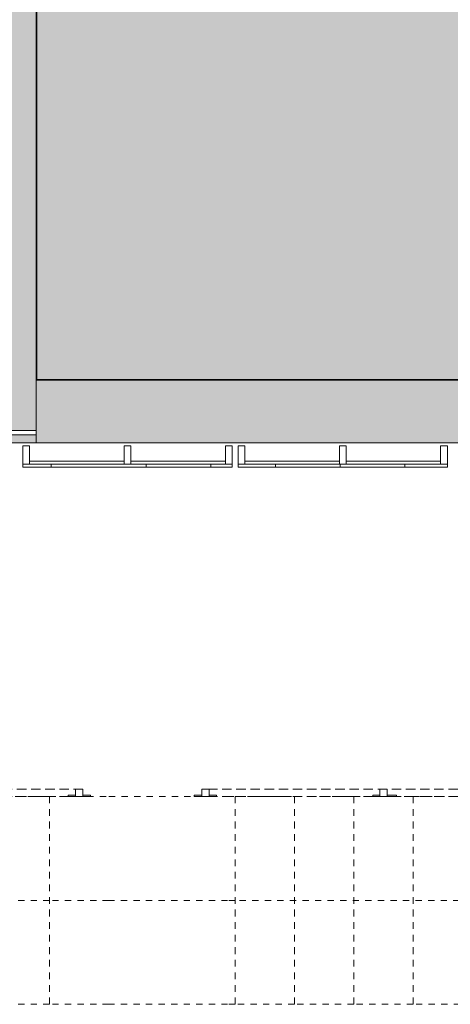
# Model space of a CAD drawing. Header units: millimetres. Extents: x -30 to 102382, y -31808 to 51594.
# Tile 79 of 172: x 47829 to 50730, y 15825 to 22458. Entities that reach past the tile are written whole.
import ezdxf

# ---------------------------------------------------------------- set-up
doc = ezdxf.new("R2010")
doc.units = ezdxf.units.MM
doc.header["$MEASUREMENT"] = 0
for name, pattern in [('Dashed Small', [84.666667, 42.333333, -42.333333]), ('Hidden Line', [95.25, 63.5, -31.75]), ('Kontuurjoon 01', [95.25, 63.5, -31.75]), ('tl_xref_DASH_2.5-1.25', [3750, 2500, -1250]), ('Wipeout_Contour', [1000, 0, -1000])]:
    doc.linetypes.add(name, pattern=pattern)
for name, color, linetype in [('04 Välissein kandev proj.AR', 7, 'Continuous'), ('05 Sisesein proj.AR', 7, 'Continuous'), ('06 Põrand proj.AR', 7, 'Continuous'), ('13 Fassaadikate välisosa.AR', 7, 'Continuous'), ('14 Piire välisosa.AR', 7, 'Continuous'), ('15 Trepp välisosa.AR', 7, 'Continuous'), ('47 Siseviimistlus_ põrand.SA', 7, 'Continuous'), ('47 Siseviimistlus_ sein.SA', 7, 'Continuous')]:
    doc.layers.add(name, color=color, linetype=linetype)

# ---------------------------------------------------------------- blocks, each defined once
blk = doc.blocks.new('FSD_M6[260]_2', base_point=(49300, 19443))
at = {"layer": '13 Fassaadikate välisosa.AR', "color": 7, "linetype": 'Continuous', "lineweight": 20}
for p, q in [((49551.9, 19463), (49551.9, 19443)), ((50423.2, 19463), (50423.2, 19443))]:
    blk.add_line(p, q, dxfattribs=at)
at = {"color": 254, "linetype": 'Wipeout_Contour', "lineweight": 0, "ltscale": 212187.018981}
blk.add_wipeout([(49345, 19463), (49345, 19588), (49300, 19588), (49300, 19463)], dxfattribs=at).dxf.layer = '13 Fassaadikate välisosa.AR'
at = {"color": 254, "linetype": 'Wipeout_Contour', "lineweight": 0, "ltscale": 214727.705996}
blk.add_wipeout([(50027.5, 19463), (50027.5, 19588), (49982.5, 19588), (49982.5, 19463)], dxfattribs=at).dxf.layer = '13 Fassaadikate välisosa.AR'
at = {"color": 254, "linetype": 'Wipeout_Contour', "lineweight": 0, "ltscale": 217272.985473}
blk.add_wipeout([(50710, 19463), (50710, 19588), (50665, 19588), (50665, 19463)], dxfattribs=at).dxf.layer = '13 Fassaadikate välisosa.AR'
at = {"layer": '13 Fassaadikate välisosa.AR', "color": 7, "linetype": 'Continuous', "lineweight": 20}
for p, q in [((49300, 19588), (49345, 19588)), ((49300, 19463), (49300, 19588)), ((49345, 19588), (49345, 19463)), ((49982.5, 19588), (50027.5, 19588)), ((49982.5, 19463), (49982.5, 19588)), ((50027.5, 19588), (50027.5, 19463)), ((50665, 19588), (50710, 19588)), ((50665, 19463), (50665, 19588)), ((50710, 19588), (50710, 19463)), ((49345, 19463), (49300, 19463)), ((50710, 19463), (49300, 19463)), ((49300, 19463), (49300, 19443)), ((50710, 19463), (49300, 19463)), ((49300, 19463), (49300, 19443)), ((50710, 19443), (49300, 19443)), ((50710, 19443), (49300, 19443)), ((49982.5, 19483), (49345, 19483)), ((49345, 19483), (49345, 19463)), ((49982.5, 19463), (49345, 19463)), ((50710, 19463), (49551.9, 19463)), ((50710, 19443), (49551.9, 19443)), ((49982.5, 19483), (49982.5, 19463)), ((50027.5, 19463), (49982.5, 19463)), ((50710, 19463), (49987.5, 19463)), ((49987.5, 19463), (49987.5, 19443)), ((50710, 19443), (49987.5, 19443)), ((50665, 19483), (50027.5, 19483)), ((50027.5, 19483), (50027.5, 19463)), ((50665, 19463), (50027.5, 19463)), ((50710, 19463), (50423.2, 19463)), ((50710, 19443), (50423.2, 19443)), ((50665, 19483), (50665, 19463)), ((50710, 19463), (50665, 19463)), ((50710, 19463), (50710, 19443)), ((50710, 19463), (50710, 19443)), ((50710, 19463), (50710, 19443)), ((50710, 19463), (50710, 19443)), ((50710, 19463), (50710, 19443))]:
    blk.add_line(p, q, dxfattribs=at)
blk = doc.blocks.new('FSD_M5[261]_2', base_point=(47850, 19443))
at = {"layer": '13 Fassaadikate välisosa.AR', "color": 7, "linetype": 'Continuous', "lineweight": 20}
for p, q in [((48041.7, 19463), (48041.7, 19443)), ((48680.6, 19463), (48680.6, 19443)), ((49116.3, 19463), (49116.3, 19443))]:
    blk.add_line(p, q, dxfattribs=at)
at = {"color": 254, "linetype": 'Wipeout_Contour', "lineweight": 0, "ltscale": 206805.239453}
blk.add_wipeout([(47850, 19463), (47895, 19463), (47895, 19588), (47850, 19588)], dxfattribs=at).dxf.layer = '13 Fassaadikate välisosa.AR'
at = {"color": 254, "linetype": 'Wipeout_Contour', "lineweight": 0, "ltscale": 209335.605586}
blk.add_wipeout([(48532.5, 19463), (48577.5, 19463), (48577.5, 19588), (48532.5, 19588)], dxfattribs=at).dxf.layer = '13 Fassaadikate välisosa.AR'
at = {"color": 254, "linetype": 'Wipeout_Contour', "lineweight": 0, "ltscale": 211870.928309}
blk.add_wipeout([(49215, 19588), (49215, 19463), (49260, 19463), (49260, 19588)], dxfattribs=at).dxf.layer = '13 Fassaadikate välisosa.AR'
at = {"layer": '13 Fassaadikate välisosa.AR', "color": 7, "linetype": 'Continuous', "lineweight": 20}
for p, q in [((47850, 19588), (47895, 19588)), ((47850, 19463), (47850, 19588)), ((47895, 19588), (47895, 19463)), ((48532.5, 19588), (48577.5, 19588)), ((48532.5, 19463), (48532.5, 19588)), ((48577.5, 19588), (48577.5, 19463)), ((49215, 19588), (49260, 19588)), ((49215, 19463), (49215, 19588)), ((49260, 19588), (49260, 19463)), ((47895, 19463), (47850, 19463)), ((49260, 19463), (47850, 19463)), ((47850, 19463), (47850, 19443)), ((49260, 19463), (47850, 19463)), ((47850, 19463), (47850, 19443)), ((49260, 19463), (47850, 19463)), ((47850, 19463), (47850, 19443)), ((49260, 19463), (47850, 19463)), ((47850, 19463), (47850, 19443)), ((49260, 19463), (47850, 19463)), ((47850, 19463), (47850, 19443)), ((49260, 19463), (47850, 19463)), ((47850, 19463), (47850, 19443)), ((49260, 19463), (47850, 19463)), ((47850, 19463), (47850, 19443)), ((49260, 19463), (47850, 19463)), ((47850, 19463), (47850, 19443)), ((49260, 19443), (47850, 19443)), ((49260, 19443), (47850, 19443)), ((49260, 19443), (47850, 19443)), ((49260, 19443), (47850, 19443)), ((49260, 19443), (47850, 19443)), ((49260, 19443), (47850, 19443)), ((49260, 19443), (47850, 19443)), ((49260, 19443), (47850, 19443)), ((48532.5, 19483), (47895, 19483)), ((47895, 19483), (47895, 19463)), ((48532.5, 19463), (47895, 19463)), ((49260, 19463), (48041.7, 19463)), ((49260, 19443), (48041.7, 19443)), ((48532.5, 19483), (48532.5, 19463)), ((48577.5, 19463), (48532.5, 19463)), ((49215, 19483), (48577.5, 19483)), ((48577.5, 19483), (48577.5, 19463)), ((49215, 19463), (48577.5, 19463)), ((49260, 19463), (48680.6, 19463)), ((49260, 19443), (48680.6, 19443)), ((49260, 19463), (49116.3, 19463)), ((49260, 19443), (49116.3, 19443)), ((49215, 19483), (49215, 19463)), ((49260, 19463), (49215, 19463)), ((49260, 19463), (49260, 19443)), ((49260, 19463), (49260, 19443)), ((49260, 19463), (49260, 19443)), ((49260, 19463), (49260, 19443)), ((49260, 19463), (49260, 19443)), ((49260, 19463), (49260, 19443)), ((49260, 19463), (49260, 19443)), ((49260, 19463), (49260, 19443)), ((49260, 19463), (49260, 19443)), ((49260, 19463), (49260, 19443)), ((49260, 19463), (49260, 19443))]:
    blk.add_line(p, q, dxfattribs=at)
blk = doc.blocks.new('FSD-02[507]_2', base_point=(49300, 19588))
at = {"color": 254, "linetype": 'Wipeout_Contour', "lineweight": 0, "ltscale": 212187.021405}
blk.add_wipeout([(49300, 19588), (49300, 19463), (49345, 19463), (49345, 19588)], dxfattribs=at).dxf.layer = '13 Fassaadikate välisosa.AR'
at = {"color": 254, "linetype": 'Wipeout_Contour', "lineweight": 0, "ltscale": 214727.708229}
blk.add_wipeout([(49982.5, 19588), (49982.5, 19463), (50027.5, 19463), (50027.5, 19588)], dxfattribs=at).dxf.layer = '13 Fassaadikate välisosa.AR'
at = {"color": 254, "linetype": 'Wipeout_Contour', "lineweight": 0, "ltscale": 217272.987516}
blk.add_wipeout([(50665, 19588), (50665, 19463), (50710, 19463), (50710, 19588)], dxfattribs=at).dxf.layer = '13 Fassaadikate välisosa.AR'
at = {"layer": '13 Fassaadikate välisosa.AR', "color": 7, "linetype": 'Continuous', "lineweight": 20}
for p, q in [((49300, 19588), (49345, 19588)), ((49300, 19463), (49300, 19588)), ((49345, 19588), (49345, 19463)), ((49982.5, 19588), (50027.5, 19588)), ((49982.5, 19463), (49982.5, 19588)), ((50027.5, 19588), (50027.5, 19463)), ((50665, 19588), (50710, 19588)), ((50665, 19463), (50665, 19588)), ((50710, 19588), (50710, 19463)), ((49345, 19463), (49300, 19463)), ((50710, 19463), (49300, 19463)), ((49300, 19443), (49300, 19463)), ((50710, 19463), (49300, 19463)), ((49300, 19443), (49300, 19463)), ((50710, 19463), (49300, 19463)), ((49300, 19443), (49300, 19463)), ((50710, 19463), (49300, 19463)), ((49300, 19443), (49300, 19463)), ((50710, 19463), (49300, 19463)), ((49300, 19443), (49300, 19463)), ((50710, 19463), (49300, 19463)), ((49300, 19443), (49300, 19463)), ((50710, 19463), (49300, 19463)), ((49300, 19443), (49300, 19463)), ((50710, 19463), (49300, 19463)), ((49300, 19443), (49300, 19463)), ((50710, 19463), (49300, 19463)), ((49300, 19443), (49300, 19463)), ((50710, 19443), (49300, 19443)), ((50710, 19443), (49300, 19443)), ((50710, 19443), (49300, 19443)), ((50710, 19443), (49300, 19443)), ((50710, 19443), (49300, 19443)), ((50710, 19443), (49300, 19443)), ((50710, 19443), (49300, 19443)), ((50710, 19443), (49300, 19443)), ((50710, 19443), (49300, 19443)), ((50027.5, 19463), (49982.5, 19463)), ((50710, 19463), (50665, 19463)), ((50710, 19443), (50710, 19463)), ((50710, 19443), (50710, 19463)), ((50710, 19443), (50710, 19463)), ((50710, 19443), (50710, 19463)), ((50710, 19443), (50710, 19463)), ((50710, 19443), (50710, 19463)), ((50710, 19443), (50710, 19463)), ((50710, 19443), (50710, 19463)), ((50710, 19443), (50710, 19463))]:
    blk.add_line(p, q, dxfattribs=at)
blk = doc.blocks.new('Piire VP-01-03[594]_2', base_point=(56480, 17225))
at = {"layer": '14 Piire välisosa.AR', "color": 7, "linetype": 'Hidden Line', "lineweight": 20}
for p, q in [((49055, 17275), (49055, 17225)), ((49105, 17275), (49055, 17275)), ((49105, 17225), (49105, 17275)), ((50255, 17275), (50255, 17225)), ((50305, 17275), (50255, 17275)), ((50305, 17225), (50305, 17275)), ((49005, 17225), (49005, 17235)), ((49005, 17235), (49055, 17235)), ((49055, 17225), (49005, 17225)), ((49055, 17235), (49055, 17225)), ((49055, 17225), (49105, 17225)), ((49105, 17225), (49105, 17235)), ((49105, 17235), (49155, 17235)), ((49155, 17225), (49105, 17225)), ((49155, 17235), (49155, 17225)), ((50255, 17225), (50305, 17225))]:
    blk.add_line(p, q, dxfattribs=at)
at = {"layer": '14 Piire välisosa.AR', "color": 7, "linetype": 'Kontuurjoon 01', "lineweight": 20}
for p, q in [((56305, 17275), (49055, 17275)), ((49055, 17225), (49055, 17275)), ((56305, 17225), (49055, 17225)), ((50255, 17235), (50207.7, 17235)), ((50207.7, 17225), (50207.7, 17235)), ((50255, 17225), (50207.7, 17225)), ((50255, 17225), (50255, 17235)), ((50368.6, 17235), (50305, 17235)), ((50305, 17225), (50305, 17235)), ((50368.6, 17225), (50305, 17225)), ((50368.6, 17225), (50368.6, 17235))]:
    blk.add_line(p, q, dxfattribs=at)
blk = doc.blocks.new('Piire VP-02-04[595]_2', base_point=(48430, 17225))
at = {"layer": '14 Piire välisosa.AR', "color": 7, "linetype": 'Hidden Line', "lineweight": 20}
for p, q in [((42205, 17275), (42205, 17225)), ((42255, 17275), (42205, 17275)), ((42255, 17225), (42255, 17275)), ((43405, 17275), (43405, 17225)), ((43455, 17275), (43405, 17275)), ((43455, 17225), (43455, 17275)), ((44605, 17275), (44605, 17225)), ((44655, 17275), (44605, 17275)), ((44655, 17225), (44655, 17275)), ((45805, 17275), (45805, 17225)), ((45855, 17275), (45805, 17275)), ((45855, 17225), (45855, 17275)), ((47005, 17275), (47005, 17225)), ((47055, 17275), (47005, 17275)), ((47055, 17225), (47055, 17275)), ((48205, 17275), (48205, 17225)), ((48255, 17275), (48205, 17275)), ((48255, 17225), (48255, 17275)), ((42205, 17225), (42255, 17225)), ((43405, 17225), (43455, 17225)), ((44605, 17225), (44655, 17225)), ((45805, 17225), (45855, 17225)), ((47005, 17225), (47055, 17225)), ((48155, 17225), (48155, 17235)), ((48155, 17235), (48205, 17235)), ((48205, 17225), (48155, 17225)), ((48205, 17235), (48205, 17225)), ((48205, 17225), (48255, 17225)), ((48255, 17225), (48255, 17235)), ((48255, 17235), (48305, 17235)), ((48305, 17225), (48255, 17225)), ((48305, 17235), (48305, 17225))]:
    blk.add_line(p, q, dxfattribs=at)
at = {"layer": '14 Piire välisosa.AR', "color": 7, "linetype": 'Kontuurjoon 01', "lineweight": 20}
for p, q in [((48255, 17275), (42205, 17275)), ((42205, 17225), (42205, 17275)), ((48255, 17225), (48255, 17275)), ((42205, 17235), (42157.7, 17235)), ((42157.7, 17225), (42157.7, 17235)), ((42205, 17225), (42157.7, 17225)), ((42205, 17225), (42205, 17235)), ((48255, 17225), (42205, 17225)), ((42318.6, 17235), (42255, 17235)), ((42255, 17225), (42255, 17235)), ((42318.6, 17225), (42255, 17225)), ((42318.6, 17225), (42318.6, 17235)), ((43405, 17235), (43357.7, 17235)), ((43357.7, 17225), (43357.7, 17235)), ((43405, 17225), (43357.7, 17225)), ((43405, 17225), (43405, 17235)), ((43518.6, 17235), (43455, 17235)), ((43455, 17225), (43455, 17235)), ((43518.6, 17225), (43455, 17225)), ((43518.6, 17225), (43518.6, 17235)), ((44605, 17235), (44557.7, 17235)), ((44557.7, 17225), (44557.7, 17235)), ((44605, 17225), (44557.7, 17225)), ((44605, 17225), (44605, 17235)), ((44718.6, 17235), (44655, 17235)), ((44655, 17225), (44655, 17235)), ((44718.6, 17225), (44655, 17225)), ((44718.6, 17225), (44718.6, 17235)), ((45805, 17235), (45757.7, 17235)), ((45757.7, 17225), (45757.7, 17235)), ((45805, 17225), (45757.7, 17225)), ((45805, 17225), (45805, 17235)), ((45918.6, 17235), (45855, 17235)), ((45855, 17225), (45855, 17235)), ((45918.6, 17225), (45855, 17225)), ((45918.6, 17225), (45918.6, 17235)), ((47005, 17235), (46957.7, 17235)), ((46957.7, 17225), (46957.7, 17235)), ((47005, 17225), (46957.7, 17225)), ((47005, 17225), (47005, 17235)), ((47118.6, 17235), (47055, 17235)), ((47055, 17225), (47055, 17235)), ((47118.6, 17225), (47055, 17225)), ((47118.6, 17225), (47118.6, 17235))]:
    blk.add_line(p, q, dxfattribs=at)

msp = doc.modelspace()

# ---------------------------------------------------------------- hatches: boundary and pattern name
at = {"layer": '04 Välissein kandev proj.AR', "linetype": 'Continuous', "lineweight": 13}
for points in [[(47940, 19840), (47940, 20080), (47750, 20080), (47750, 19998.8), (47847.7, 19840)], [(47750, 19840), (47847.7, 19840), (47750, 19998.8)], [(47940, 19840), (55100, 19840), (55100, 20030), (47940, 20030)], [(28010, 19690), (47940, 19690), (47847.7, 19840), (28083.1, 19840)], [(47940, 19840), (47847.7, 19840), (47940, 19690)], [(47940, 19680), (55100, 19680), (55100, 19748), (55100, 19840), (47940, 19840)], [(42030, 19630), (47940, 19630), (47940, 19662), (42030, 19662)], [(47940, 19630), (55100, 19630), (55100, 19680), (47940, 19680)]]:
    msp.add_hatch(color=252, dxfattribs=at).paths.add_polyline_path(points)
at = {"layer": '05 Sisesein proj.AR', "linetype": 'Continuous', "lineweight": 13}
msp.add_hatch(color=252, dxfattribs=at).paths.add_polyline_path([(47940, 20080), (47940, 27500), (47750, 27500), (47750, 20080)])
at = {"layer": '47 Siseviimistlus_ põrand.SA', "linetype": 'Continuous', "lineweight": 0}
msp.add_hatch(color=27, dxfattribs=at).paths.add_polyline_path([(47940, 27500), (47940, 20030), (53605, 20030), (53605, 27500)])
at = {"layer": '47 Siseviimistlus_ sein.SA', "linetype": 'Continuous', "lineweight": 13}
for points in [[(47945, 20035), (47945, 24900), (47940, 24900), (47940, 20035)], [(47945, 20035), (47940, 20035), (47940, 20030)], [(47945, 20035), (47940, 20030), (47945, 20030)], [(47945, 20030), (53600, 20030), (53600, 20035), (47945, 20035)]]:
    msp.add_hatch(color=252, dxfattribs=at).paths.add_polyline_path(points)

# ---------------------------------------------------------------- linework, layer by layer
at = {"layer": '04 Välissein kandev proj.AR', "color": 7, "linetype": 'Continuous', "lineweight": 20, "flags": 128}
for points in [[(53605, 20030), (47940, 20030)], [(47940, 19840), (47940, 20030)], [(47940, 19680), (47940, 19840)], [(28010, 19690), (47940, 19690)], [(47940, 19662), (42030, 19662)], [(47940, 19630), (47940, 19680)], [(47940, 19630), (47940, 19662)]]:
    msp.add_lwpolyline(points, dxfattribs=at)
at = {"layer": '05 Sisesein proj.AR', "color": 7, "linetype": 'Continuous', "lineweight": 20, "flags": 128}
for points in [[(47940, 20080), (47940, 27500)], [(47940, 19840), (47940, 20080)], [(47940, 19690), (47940, 19840)]]:
    msp.add_lwpolyline(points, dxfattribs=at)
at = {"layer": '06 Põrand proj.AR', "color": 7, "linetype": 'Continuous', "lineweight": 20, "flags": 128}
msp.add_lwpolyline([(47940, 20030), (53630, 20030), (53845, 20030), (53845, 20090), (53845, 27500), (47940, 27500)], close=True, dxfattribs=at)
at = {"layer": '15 Trepp välisosa.AR', "color": 7, "linetype": 'Dashed Small', "lineweight": 20}
for p, q in [((47630, 17225), (48030, 17225)), ((48030, 15825), (48030, 17225)), ((48030, 17225), (48430, 17225)), ((48030, 17225), (48030, 15825)), ((48430, 17225), (49230, 17225)), ((49230, 17225), (49280, 17225)), ((49280, 15825), (49280, 17225)), ((49280, 17225), (49680, 17225)), ((49280, 17225), (49280, 15825)), ((49680, 15825), (49680, 17225)), ((49680, 17225), (50080, 17225)), ((49680, 17225), (49680, 15825)), ((50080, 15825), (50080, 17225)), ((50080, 17225), (50480, 17225)), ((50080, 17225), (50080, 15825)), ((50480, 15825), (50480, 17225)), ((50480, 17225), (50880, 17225)), ((50480, 17225), (50480, 15825)), ((48030, 16525), (42430, 16525)), ((48430, 16525), (48030, 16525)), ((49230, 16525), (48430, 16525)), ((49280, 16525), (49230, 16525)), ((52231.5, 16525), (49280, 16525)), ((48030, 15825), (47630, 15825)), ((48430, 15825), (48030, 15825)), ((49230, 15825), (48430, 15825)), ((49280, 15825), (49230, 15825)), ((49680, 15825), (49280, 15825)), ((50080, 15825), (49680, 15825)), ((50480, 15825), (50080, 15825)), ((50880, 15825), (50480, 15825))]:
    msp.add_line(p, q, dxfattribs=at)
at = {"layer": '47 Siseviimistlus_ põrand.SA', "color": 253, "linetype": 'tl_xref_DASH_2.5-1.25', "lineweight": 13, "flags": 128}
msp.add_lwpolyline([(47940, 27500), (47940, 20030), (53605, 20030), (53605, 27500)], close=True, dxfattribs=at)
at = {"layer": '47 Siseviimistlus_ sein.SA', "color": 7, "linetype": 'Continuous', "lineweight": 20, "flags": 128}
for points in [[(47940, 24900), (47940, 20035)], [(47945, 20035), (47945, 24900)], [(47940, 20030), (47940, 20035)], [(53600, 20035), (47945, 20035)], [(47940, 20030), (53605, 20030)]]:
    msp.add_lwpolyline(points, dxfattribs=at)

# ---------------------------------------------------------------- block references
at = {"layer": '13 Fassaadikate välisosa.AR', "color": 7, "linetype": 'Continuous', "lineweight": 20}
for name, p in [('FSD_M5[261]_2', (47850, 19443)), ('FSD_M6[260]_2', (49300, 19443))]:
    msp.add_blockref(name, p, dxfattribs=at)
at = {"layer": '14 Piire välisosa.AR', "color": 7, "linetype": 'Continuous', "lineweight": 20}
for name, p in [('Piire VP-02-04[595]_2', (48430, 17225)), ('Piire VP-01-03[594]_2', (56480, 17225))]:
    msp.add_blockref(name, p, dxfattribs=at)

# ---------------------------------------------------------------- next in the draw order: hatches: boundary and pattern name
at = {"layer": '04 Välissein kandev proj.AR', "linetype": 'Continuous', "lineweight": 13}
msp.add_hatch(color=252, dxfattribs=at).paths.add_polyline_path([(42030, 19608), (47940, 19608), (47940, 19630), (42030, 19630)])

# ---------------------------------------------------------------- next in the draw order: linework, layer by layer
at = {"layer": '04 Välissein kandev proj.AR', "color": 7, "linetype": 'Continuous', "lineweight": 20, "flags": 128}
for points in [[(42030, 19608), (47940, 19608)], [(47940, 19608), (47940, 19630)], [(47940, 19608), (47940, 19630)]]:
    msp.add_lwpolyline(points, dxfattribs=at)

# ---------------------------------------------------------------- next in the draw order: block references
at = {"layer": '13 Fassaadikate välisosa.AR', "color": 7, "linetype": 'Continuous', "lineweight": 20}
msp.add_blockref('FSD-02[507]_2', (49300, 19588), dxfattribs=at)

# ---------------------------------------------------------------- next in the draw order: hatches: boundary and pattern name
at = {"layer": '04 Välissein kandev proj.AR', "linetype": 'Continuous', "lineweight": 13}
msp.add_hatch(color=252, dxfattribs=at).paths.add_polyline_path([(47940, 19630), (47940, 19608), (55100, 19608), (55100, 19630)])

# ---------------------------------------------------------------- next in the draw order: linework, layer by layer
at = {"layer": '04 Välissein kandev proj.AR', "color": 7, "linetype": 'Continuous', "lineweight": 20, "flags": 128}
msp.add_lwpolyline([(47940, 19608), (55100, 19608)], dxfattribs=at)

doc.saveas('drawing.dxf')
